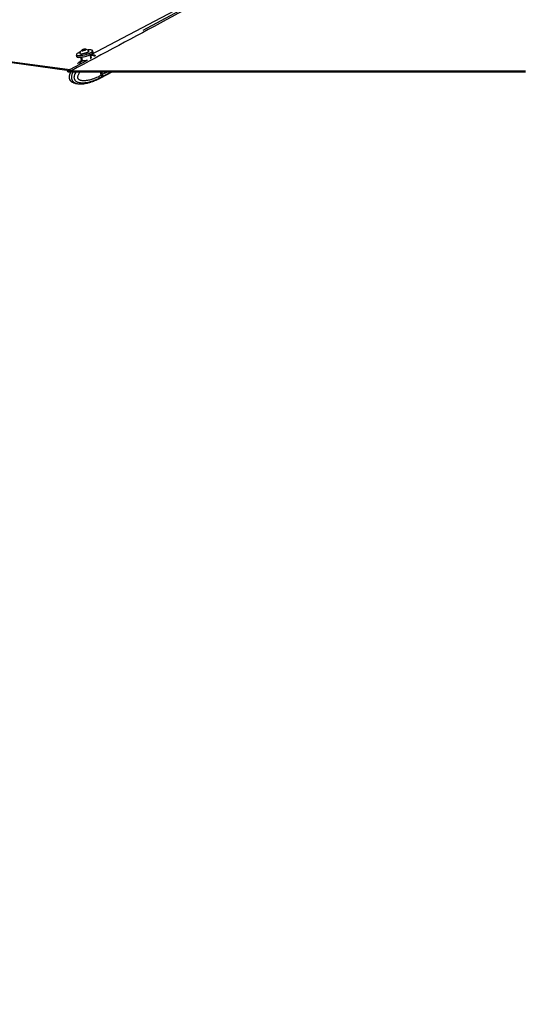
# Model space of a CAD drawing. Header units: millimetres. Extents: x 20 to 26560, y 40 to 18133.
# Tile 36 of 97: x 10046 to 11083, y 4096 to 6124. Entities that reach past the tile are written whole.
import ezdxf

# ---------------------------------------------------------------- set-up
doc = ezdxf.new("R2010")
doc.units = ezdxf.units.MM
doc.header["$LTSCALE"] = 2
doc.layers.add('COMPONENT_GEOMETRY', color=7, linetype='Continuous')
doc.styles.add('SLDTEXTSTYLE0', font='TXT', dxfattribs={"width": 0.75})
doc.dimstyles.new('SLDDIMSTYLE1', dxfattribs={"dimtxt": 150, "dimasz": 6.604, "dimexe": 0, "dimexo": 0.0625, "dimgap": 37.5, "dimtad": 0, "dimtih": 1, "dimtoh": 1, "dimdec": 0, "dimrnd": 1e-09, "dimzin": 12, "dimdsep": 46, "dimtxsty": 'SLDTEXTSTYLE0', "dimsah": 1, "dimcen": 0.09, "dimadec": 0, "dimazin": 3, "dimtfac": 1, "dimtdec": 0, "dimtofl": 0, "dimtmove": 0, "dimatfit": 3, "dimfxl": 1, "dimfrac": 2, "dimtolj": 1, "dimtzin": 12, "dimarcsym": 0})

# ---------------------------------------------------------------- blocks, each defined once
blk = doc.blocks.new('_D_4')
at = {"layer": 'COMPONENT_GEOMETRY', "color": 7}
for p, q in [((16972.6, 6016.7), (14872.6, 6016.7)), ((14879, 6016.7), (14879, 4080)), ((14578.9, 4049.5), (14533.2, 4049.5)), ((14533.2, 4049.5), (14533.2, 3811.4)), ((15179.1, 4049.5), (15224.8, 4049.5)), ((15224.8, 4049.5), (15224.8, 3811.4)), ((14533.2, 3811.4), (14578.9, 3811.4)), ((15224.8, 3811.4), (15179.1, 3811.4)), ((14879, 1650.3), (14879, 3587)), ((9299, 1650.3), (14885.3, 1650.3))]:
    blk.add_line(p, q, dxfattribs=at)
for points in [[(14879, 6016.7), (14878, 6010.1), (14880, 6010.1)], [(14879, 1650.3), (14880, 1656.9), (14878, 1656.9)]]:
    blk.add_solid(points, dxfattribs=at)
at = {"layer": 'COMPONENT_GEOMETRY', "color": 7, "char_height": 150, "attachment_point": 1, "style": 'SLDTEXTSTYLE0'}
for s, insert in [('7\'1.95"', (14578.9, 4004.8)), ('2183mm', (14469.8, 3780.3))]:
    blk.add_mtext(s, dxfattribs=dict(at, insert=insert))

msp = doc.modelspace()

# ---------------------------------------------------------------- linework, layer by layer
at = {"color": 7, "linetype": 'Continuous', "lineweight": 25}
for p, q in [((10606.76, 6270.18), (10191.55, 6051.11)), ((9362.59, 6126.34), (10148.02, 6019.59)), ((9363.28, 6128.1), (10149.36, 6021.26)), ((10175.72, 6061.75), (10179.01, 6062.73)), ((10179.01, 6062.73), (10181.21, 6062.61)), ((10179.39, 6061.29), (10179.01, 6062.73)), ((10181.21, 6062.61), (10180.11, 6061.5)), ((10162.62, 6050.99), (10163.41, 6047.99)), ((10169.9, 6054.76), (10170.09, 6054.05)), ((10171.13, 6046.18), (10172.69, 6040.28)), ((10174.62, 6060.65), (10175.72, 6061.75)), ((10176.82, 6060.52), (10174.62, 6060.65)), ((10176.03, 6060.57), (10175.72, 6061.75)), ((10180.11, 6061.5), (10176.82, 6060.52)), ((10188.46, 6058.9), (10188.27, 6059.61)), ((10192.63, 6047.01), (10191.44, 6051.54)), ((10192.94, 6050.46), (10195.19, 6051.65)), ((10197.26, 6056.92), (10196.46, 6059.92)), ((10166.19, 6034.32), (10165.17, 6033.45)), ((10144.91, 6016.65), (10144.75, 6017.83)), ((10146.56, 6016.65), (10144.91, 6016.65)), ((10150.55, 6020.94), (10149.36, 6021.26)), ((10203.41, 5999.44), (10210.56, 6002.88)), ((10210.56, 6002.88), (10212.74, 6004.03)), ((10214.21, 6010.02), (10212.46, 6016.65)), ((10213.21, 6004.28), (10236.67, 6016.65)), ((10213.74, 6005.46), (10213.61, 6005.39)), ((10215.73, 6006.51), (10213.74, 6005.46)), ((10214.21, 6010.02), (10214.22, 6010.01)), ((10214.22, 6010.01), (10216.3, 6011.11)), ((10216.46, 6011.26), (10215.03, 6016.65)), ((10216.87, 6011.41), (10215.48, 6016.65)), ((10815.88, 6016.65), (10804.32, 6016.65)), ((10193.28, 5995.69), (10190.05, 5994.71)), ((10195.56, 5996.37), (10193.28, 5995.69)), ((10202.64, 5999.24), (10198.53, 5997.64)), ((10203.39, 5999.48), (10203.57, 5999.49)), ((10203.61, 5999.52), (10203.57, 5999.49))]:
    msp.add_line(p, q, dxfattribs=at)
at = {"color": 8, "linetype": 'Continuous', "lineweight": 25}
for p, q in [((10175.65, 6040.17), (10173.99, 6046.48)), ((10192.94, 6050.46), (10191.87, 6049.88)), ((10149.36, 6021.26), (10184.41, 6040.09)), ((10165.08, 6033.35), (10167.13, 6035.16)), ((10216.3, 6011.11), (10214.84, 6016.65)), ((10216.26, 6006.79), (10234.95, 6016.65)), ((10216.87, 6011.41), (10226.81, 6016.65))]:
    msp.add_line(p, q, dxfattribs=at)
at = {"color": 8, "linetype": 'Continuous', "lineweight": 25, "flags": 128}
for points in [[(10300.51, 6102.46), (11674.55, 6840.62), (11874.28, 6947.91), (12074.02, 7055.21), (12273.77, 7162.52), (12473.54, 7269.83), (12587.96, 7331.29)], [(10163.05, 6051.16), (10163.08, 6051.11), (10163.95, 6050.47), (10165.45, 6050.05), (10167.52, 6049.86), (10170.08, 6049.92), (10173.02, 6050.23), (10176.23, 6050.76), (10179.56, 6051.5), (10182.9, 6052.42), (10186.09, 6053.47), (10189.01, 6054.63), (10191.54, 6055.83)], [(10192.94, 6050.46), (10191.79, 6050.4), (10191.74, 6050.4)], [(10216.46, 6011.26), (10216.46, 6011.26), (10216.45, 6011.22), (10216.42, 6011.19), (10216.37, 6011.15), (10216.3, 6011.11)]]:
    msp.add_lwpolyline(points, dxfattribs=at)
at = {"color": 7, "linetype": 'Continuous', "lineweight": 25, "flags": 128}
for points in [[(10174.44, 6059.97), (10175.86, 6060.03), (10177.59, 6060.34), (10179.37, 6060.84), (10180.93, 6061.45), (10182.03, 6062.1), (10182.51, 6062.67), (10182.28, 6063.09), (10181.39, 6063.28), (10179.97, 6063.22), (10178.24, 6062.92), (10176.46, 6062.42), (10174.9, 6061.8), (10173.8, 6061.15), (10173.32, 6060.58), (10173.55, 6060.17), (10174.44, 6059.97)], [(10191.92, 6055.46), (10189.33, 6054.23), (10186.34, 6053.04), (10183.08, 6051.96), (10179.67, 6051.02), (10176.25, 6050.27), (10172.97, 6049.72), (10169.96, 6049.41), (10167.34, 6049.35), (10165.22, 6049.54), (10163.68, 6049.97), (10162.8, 6050.62), (10162.62, 6050.99)], [(10170.72, 6057.39), (10168.56, 6056.44), (10166.27, 6055.23), (10164.52, 6054.04), (10163.37, 6052.93), (10162.89, 6051.94), (10163.05, 6051.16)], [(10163.41, 6047.99), (10163.59, 6047.62), (10164.48, 6046.97), (10166.01, 6046.54), (10168.13, 6046.35), (10170.75, 6046.41), (10173.76, 6046.72), (10177.04, 6047.27), (10180.46, 6048.03), (10183.87, 6048.96), (10187.13, 6050.05), (10190.12, 6051.23), (10192.71, 6052.46)], [(10192.52, 6052.08), (10190, 6050.88), (10187.08, 6049.73), (10183.89, 6048.67), (10180.55, 6047.75), (10177.21, 6047.01), (10174.01, 6046.48), (10171.07, 6046.18), (10168.51, 6046.11), (10166.44, 6046.3), (10164.94, 6046.72), (10164.73, 6046.82)], [(10169.9, 6055.07), (10170.01, 6054.54), (10170.76, 6054.1), (10172.13, 6053.88)], [(10170.09, 6054.05), (10170.2, 6053.83), (10170.95, 6053.39), (10172.32, 6053.17)], [(10172.13, 6053.88), (10174.02, 6053.91), (10176.28, 6054.18), (10178.75, 6054.68), (10181.24, 6055.36), (10183.58, 6056.18), (10185.58, 6057.07), (10187.1, 6057.97), (10188.02, 6058.81), (10188.29, 6059.53), (10188.12, 6059.88)], [(10172.32, 6053.17), (10174.21, 6053.2), (10176.47, 6053.47), (10178.94, 6053.97), (10181.43, 6054.65), (10183.76, 6055.46), (10185.77, 6056.36), (10187.29, 6057.26), (10188.21, 6058.1), (10188.48, 6058.82), (10188.46, 6058.9)], [(10196.01, 6059.9), (10195.99, 6060.16), (10195.45, 6060.9), (10194.27, 6061.44), (10192.47, 6061.74), (10190.15, 6061.8), (10187.38, 6061.62), (10186.27, 6061.49)], [(10196.46, 6059.92), (10196.47, 6059.89), (10196.32, 6058.95), (10195.49, 6057.87), (10194, 6056.69), (10191.92, 6055.46)], [(10192.71, 6052.46), (10194.79, 6053.69), (10196.28, 6054.87), (10197.11, 6055.95), (10197.26, 6056.89), (10197.26, 6056.92)], [(10144.75, 6017.83), (10147.53, 6019.33), (10150.55, 6020.94)], [(10144.91, 6016.65), (10148.79, 6016.65), (10164.31, 6016.65), (10172.07, 6016.65), (10187.59, 6016.65), (10195.35, 6016.65), (10210.86, 6016.65), (10218.62, 6016.65), (10226.38, 6016.65), (10241.9, 6016.65), (10249.66, 6016.65), (10265.17, 6016.65), (10272.93, 6016.65), (10288.45, 6016.65), (10296.21, 6016.65), (10311.73, 6016.65), (10319.49, 6016.65), (10327.24, 6016.65), (10342.76, 6016.65), (10350.52, 6016.65), (10366.04, 6016.65), (10373.8, 6016.65), (10389.32, 6016.65), (10397.07, 6016.65), (10404.83, 6016.65), (10420.35, 6016.65), (10428.11, 6016.65), (10443.63, 6016.65), (10451.39, 6016.65), (10466.9, 6016.65), (10474.66, 6016.65), (10482.42, 6016.65), (10497.94, 6016.65), (10505.7, 6016.65), (10521.21, 6016.65), (10528.97, 6016.65), (10544.49, 6016.65), (10552.25, 6016.65), (10560.01, 6016.65), (10575.53, 6016.65), (10583.28, 6016.65), (10598.8, 6016.65), (10606.56, 6016.65), (10622.08, 6016.65), (10629.84, 6016.65), (10645.35, 6016.65), (10653.11, 6016.65), (10660.87, 6016.65), (10676.39, 6016.65), (10684.15, 6016.65), (10699.67, 6016.65), (10707.43, 6016.65), (10722.94, 6016.65), (10730.7, 6016.65), (10738.46, 6016.65), (10753.98, 6016.65), (10761.74, 6016.65), (10777.25, 6016.65), (10785.01, 6016.65), (10800.53, 6016.65), (10808.29, 6016.65), (10816.05, 6016.65), (10831.57, 6016.65), (10839.32, 6016.65), (10854.84, 6016.65), (10862.6, 6016.65), (10878.12, 6016.65), (10885.88, 6016.65), (10893.64, 6016.65), (10909.15, 6016.65), (10916.91, 6016.65), (10932.43, 6016.65), (10940.19, 6016.65), (10955.71, 6016.65), (10963.46, 6016.65), (10978.98, 6016.65), (10986.74, 6016.65), (10994.5, 6016.65), (11010.02, 6016.65), (11017.78, 6016.65), (11033.29, 6016.65), (11041.05, 6016.65), (11056.57, 6016.65), (11064.33, 6016.65), (11072.09, 6016.65), (11087.61, 6016.65)], [(10152.52, 6018.61), (10156.4, 6018.61), (10171.92, 6018.61), (10187.43, 6018.61), (10195.19, 6018.61), (10210.71, 6018.61), (10218.47, 6018.61), (10226.23, 6018.61), (10241.74, 6018.61), (10249.5, 6018.61), (10265.02, 6018.61), (10272.78, 6018.61), (10288.3, 6018.61), (10296.06, 6018.61), (10303.81, 6018.61), (10319.33, 6018.61), (10327.09, 6018.61), (10342.61, 6018.61), (10350.37, 6018.61), (10365.89, 6018.61), (10373.64, 6018.61), (10389.16, 6018.61), (10396.92, 6018.61), (10404.68, 6018.61), (10420.2, 6018.61), (10427.96, 6018.61), (10443.47, 6018.61), (10451.23, 6018.61), (10466.75, 6018.61), (10474.51, 6018.61), (10482.27, 6018.61), (10497.78, 6018.61), (10505.54, 6018.61), (10521.06, 6018.61), (10528.82, 6018.61), (10544.34, 6018.61), (10552.1, 6018.61), (10559.85, 6018.61), (10575.37, 6018.61), (10583.13, 6018.61), (10598.65, 6018.61), (10606.41, 6018.61), (10621.92, 6018.61), (10629.68, 6018.61), (10645.2, 6018.61), (10652.96, 6018.61), (10660.72, 6018.61), (10676.24, 6018.61), (10684, 6018.61), (10699.51, 6018.61), (10707.27, 6018.61), (10722.79, 6018.61), (10730.55, 6018.61), (10738.31, 6018.61), (10753.82, 6018.61), (10761.58, 6018.61), (10777.1, 6018.61), (10784.86, 6018.61), (10800.38, 6018.61), (10808.14, 6018.61), (10815.89, 6018.61), (10831.41, 6018.61), (10839.17, 6018.61), (10854.69, 6018.61), (10862.45, 6018.61), (10877.96, 6018.61), (10885.72, 6018.61), (10893.48, 6018.61), (10909, 6018.61), (10916.76, 6018.61), (10932.28, 6018.61), (10940.03, 6018.61), (10955.55, 6018.61), (10963.31, 6018.61), (10978.83, 6018.61), (10986.59, 6018.61), (10994.35, 6018.61), (11009.86, 6018.61), (11017.62, 6018.61), (11033.14, 6018.61), (11040.9, 6018.61), (11056.42, 6018.61), (11064.18, 6018.61), (11071.93, 6018.61), (11087.45, 6018.61)], [(10212.97, 6004.16), (10214.67, 6005.22), (10216.26, 6006.79)], [(10440.68, 6016.65), (10434.39, 6016.65), (10426.63, 6016.65), (10418.87, 6016.65), (10403.35, 6016.65), (10395.59, 6016.65), (10392.73, 6016.65)]]:
    msp.add_lwpolyline(points, dxfattribs=at)
at = {"color": 7, "linetype": 'Continuous', "lineweight": 25}
for centre, radius, start, end in [((10180.27, 6052.72), 10.63, 42.36526, 82.18648), ((10180.27, 6052.72), 10.63, 127.37079, 167.192), ((10195.86, 6038.35), 13.43, 57.93113, 108.69142), ((10187.79, 6062.73), 11.65, 293.98077, 318.83584), ((10174.49, 6039.82), 1.21, 314.20172, 16.88816), ((10211.9, 6009.71), 5.25, 326.25749, 18.89203)]:
    msp.add_arc(centre, radius, start, end, dxfattribs=at)
at = {"color": 8, "linetype": 'Continuous', "lineweight": 25}
for centre, radius, start, end in [((10189.49, 6062.58), 7.05, 286.85656, 337.67336), ((10192.55, 6035.15), 15.31, 59.2585, 88.54224), ((10205.89, 6011.89), 10.15, 269.45202, 297.44105), ((10205.91, 6011.64), 9.92, 298.02265, 320.90321)]:
    msp.add_arc(centre, radius, start, end, dxfattribs=at)
at = {"color": 7, "linetype": 'Continuous', "lineweight": 25}
for centre, major_axis, ratio, start_param, end_param in [((10200.57, 6031.27), (-10.3, 19.16), 0.6744807, 5.9417184, 6.1856783), ((10200.57, 6031.27), (-10.01, 19.31), 0.6504785, 5.4901246, 5.9516406), ((10202.67, 6023.31), (-10.01, 19.31), 0.6504785, 3.1463233, 3.4182935), ((10212.12, 6011.14), (-2.76, 5.33), 0.651375, 3.4179561, 4.3805069), ((10212.53, 6011.35), (-2.48, 4.79), 0.6501369, 4.1667155, 4.3809722)]:
    msp.add_ellipse(centre, major_axis=major_axis, ratio=ratio, start_param=start_param, end_param=end_param, dxfattribs=at)
at = {"color": 8, "linetype": 'Continuous', "lineweight": 25}
for points, knots in [([(12596.4, 7331.77), (12561.23, 7312.83), (12396.3, 7224), (12101.15, 7065.55), (11711.48, 6856.13), (11321.73, 6646.76), (10932, 6437.37), (10542.26, 6227.99), (10282.43, 6088.4), (10152.52, 6018.61)], [0, 0, 0, 0, 0.043226, 0.2026881, 0.3621505, 0.5216129, 0.6810752, 0.8405376, 1, 1, 1, 1]), ([(10191.87, 6043.72), (10191.98, 6043.83), (10192.26, 6044.11), (10192.64, 6045.15), (10192.96, 6046.23), (10192.62, 6046.89), (10192.57, 6046.97)], [0, 0, 0, 0, 0.1143841, 0.2809726, 0.9121615, 1, 1, 1, 1]), ([(10192.35, 6048.09), (10192.56, 6047.98), (10193.34, 6047.56), (10193.82, 6046.31), (10193.54, 6045.2), (10193.43, 6044.73)], [0, 0, 0, 0, 0.1743403, 0.6540827, 1, 1, 1, 1]), ([(10175.34, 6038.95), (10174.26, 6038.08), (10172.18, 6036.38), (10170.17, 6034.51), (10169.19, 6033.6)], [0, 0, 0, 0, 0.5133586, 1, 1, 1, 1]), ([(10182.15, 6039.15), (10182.02, 6039.13), (10180.63, 6038.99), (10178.09, 6038.98), (10176.21, 6038.96), (10175.34, 6038.95)], [0, 0, 0, 0, 0.0514709, 0.5546312, 1, 1, 1, 1]), ([(10175.65, 6040.17), (10176.49, 6040.17), (10178.27, 6040.16), (10181.65, 6040.22), (10184.21, 6040.27), (10185.37, 6040.53), (10185.48, 6040.55)], [0, 0, 0, 0, 0.303915, 0.645608, 0.9663272, 1, 1, 1, 1]), ([(10154.25, 5995.45), (10154.17, 5995.49), (10153.55, 5995.79), (10152.42, 5996.62), (10151.13, 5997.84), (10150.18, 5999.14), (10149.54, 6000.29), (10149.03, 6001.58), (10148.68, 6003), (10148.49, 6004.6), (10148.5, 6006.26), (10148.7, 6008.2), (10149.17, 6010.37), (10150.11, 6013.39), (10151.1, 6015.37), (10151.74, 6016.65)], [0, 0, 0, 0, 0.0131911, 0.1105651, 0.2101364, 0.2670442, 0.3251441, 0.3749981, 0.4337481, 0.4945463, 0.5568719, 0.6207237, 0.7166933, 0.814799, 1, 1, 1, 1]), ([(10155.9, 6016.65), (10155.42, 6015.71), (10154.74, 6014.36), (10153.95, 6012.25), (10153.38, 6010.44), (10152.99, 6008.68), (10152.74, 6006.86), (10152.66, 6005.36), (10152.75, 6003.69), (10152.97, 6002.23), (10153.42, 6000.69), (10154.04, 5999.26), (10154.74, 5998.11), (10155.67, 5996.91), (10156.62, 5995.97), (10157.83, 5995.02), (10159.03, 5994.26), (10160.47, 5993.54), (10161.97, 5992.97), (10163.66, 5992.46), (10165.55, 5992.06), (10167.64, 5991.78), (10169.53, 5991.64), (10170.72, 5991.64), (10171.21, 5991.64)], [0, 0, 0, 0, 0.0768573, 0.1101577, 0.158903, 0.2082442, 0.2326048, 0.2821605, 0.3075073, 0.3438843, 0.3813213, 0.4176984, 0.4549896, 0.4817634, 0.5362561, 0.5639401, 0.6114394, 0.6593173, 0.7080421, 0.7569512, 0.8223136, 0.8878918, 0.9539686, 1, 1, 1, 1]), ([(10213.61, 6005.39), (10213.61, 6005.39), (10212.08, 6004.51), (10209, 6002.85), (10203.77, 6000.33), (10197.9, 5997.89), (10192, 5995.92), (10186.64, 5994.56), (10182.32, 5993.78), (10178.41, 5993.36), (10174.84, 5993.25), (10171.19, 5993.49), (10168.18, 5994.08), (10165.93, 5994.84), (10164.3, 5995.57), (10162.64, 5996.6), (10161.26, 5997.84), (10160.25, 5999.14), (10159.59, 6000.29), (10159.07, 6001.58), (10158.71, 6003), (10158.54, 6004.6), (10158.59, 6006.26), (10158.86, 6008.2), (10159.43, 6010.37), (10160.59, 6013.39), (10161.8, 6015.37), (10162.59, 6016.65)], [0, 0, 0, 0, 0.00000129, 0.07009086, 0.14028773, 0.2349157, 0.32986613, 0.39780801, 0.4659472, 0.51516365, 0.56453414, 0.61784935, 0.67165882, 0.69479367, 0.71805934, 0.74588004, 0.77432849, 0.79058757, 0.80718728, 0.82143104, 0.83821646, 0.85558709, 0.87339409, 0.89163716, 0.91905657, 0.9470863, 1, 1, 1, 1]), ([(10170.6, 6016.65), (10170.49, 6016.52), (10169.89, 6015.76), (10168.86, 6014.27), (10167.55, 6012.16), (10166.52, 6010.14), (10165.77, 6008.25), (10165.38, 6006.86), (10165.2, 6005.71), (10165.17, 6004.96), (10165.23, 6004.31), (10165.35, 6003.8), (10165.56, 6003.3), (10165.85, 6002.81), (10166.42, 6002.11), (10167.3, 6001.35), (10168.47, 6000.63), (10169.7, 6000.08), (10171.58, 5999.43), (10174.18, 5998.91), (10177.44, 5998.68), (10180.67, 5998.75), (10184.29, 5999.11), (10188.33, 5999.81), (10193.37, 6001.05), (10198.97, 6002.86), (10204.6, 6005.15), (10209.68, 6007.54), (10212.7, 6009.19), (10214.21, 6010.02)], [0, 0, 0, 0, 0.0072183, 0.0394328, 0.0720869, 0.1050148, 0.126376, 0.1480911, 0.1580684, 0.1682399, 0.1748722, 0.1817295, 0.1873676, 0.195729, 0.2042958, 0.2249174, 0.2461165, 0.2667843, 0.2875839, 0.3402278, 0.3934668, 0.4445355, 0.4957807, 0.5679099, 0.6402643, 0.7419675, 0.8440307, 0.9219547, 1, 1, 1, 1])]:
    msp.add_open_spline(points, degree=3, knots=knots, dxfattribs=at)
at = {"color": 7, "linetype": 'Continuous', "lineweight": 25}
for points, knots in [([(10172.76, 6039.45), (10171.07, 6038.3), (10169.17, 6037.01), (10167.39, 6035.41), (10167.2, 6035.23)], [0, 0, 0, 0, 0.8891719, 1, 1, 1, 1]), ([(10175.34, 6038.95), (10175.15, 6038.95), (10174.15, 6038.96), (10172.82, 6038.99), (10172.06, 6039.08), (10172.48, 6039.41), (10172.68, 6039.56)], [0, 0, 0, 0, 0.0741364, 0.3871446, 0.7066899, 1, 1, 1, 1]), ([(10172.67, 6040.27), (10172.68, 6040.23), (10172.77, 6040.04), (10172.68, 6039.71), (10172.56, 6039.51), (10172.5, 6039.45), (10172.51, 6039.46), (10172.52, 6039.47)], [0, 0, 0, 0, 0.09141, 0.3885598, 0.6437485, 0.9218168, 1, 1, 1, 1]), ([(10172.75, 6040.29), (10172.73, 6040.28), (10172.58, 6040.15), (10173.3, 6040.19), (10174.51, 6040.17), (10175.47, 6040.17), (10175.65, 6040.17)], [0, 0, 0, 0, 0.0518476, 0.4791178, 0.9001548, 1, 1, 1, 1]), ([(10152.52, 6018.61), (10151.87, 6018.6), (10150.58, 6018.58), (10148.64, 6018.43), (10146.69, 6018.2), (10145.39, 6017.95), (10144.75, 6017.83)], [0, 0, 0, 0, 0.24455917, 0.48967699, 0.74452142, 1, 1, 1, 1]), ([(10151.24, 6016.65), (10150.83, 6015.84), (10149.99, 6014.19), (10149.05, 6011.6), (10148.28, 6008.97), (10147.94, 6006.4), (10148.01, 6003.91), (10148.53, 6001.61), (10149.48, 5999.63), (10150.7, 5998.12), (10152.16, 5996.74), (10153.37, 5995.83), (10154.16, 5995.47), (10154.24, 5995.43)], [0, 0, 0, 0, 0.1178669, 0.2404694, 0.3454183, 0.4500545, 0.5470909, 0.6388268, 0.7279696, 0.806736, 0.8777866, 0.9876302, 1, 1, 1, 1]), ([(10214.22, 6010.01), (10214.29, 6009.7), (10214.44, 6009.07), (10214.52, 6008.17), (10214.48, 6007.3), (10214.32, 6006.58), (10214.08, 6005.97), (10213.87, 6005.63), (10213.75, 6005.47), (10213.74, 6005.46)], [0, 0, 0, 0, 0.1727117, 0.3504341, 0.523145, 0.7008597, 0.8420721, 0.9859711, 1, 1, 1, 1]), ([(10154.46, 5995.32), (10154.97, 5995.06), (10156.18, 5994.44), (10158.45, 5993.54), (10161.65, 5992.59), (10166.03, 5991.79), (10169.33, 5991.69), (10171.2, 5991.63)], [0, 0, 0, 0, 0.0933353, 0.222618, 0.4095117, 0.6646008, 1, 1, 1, 1]), ([(10171.2, 5991.63), (10173.44, 5991.71), (10177.57, 5991.87), (10182.97, 5992.78), (10187.24, 5993.75), (10190.52, 5994.62), (10192.45, 5995.28), (10193.32, 5995.57)], [0, 0, 0, 0, 0.2895, 0.5340659, 0.7203456, 0.8749726, 1, 1, 1, 1]), ([(10195.56, 5996.37), (10195.89, 5996.52), (10196.55, 5996.81), (10197.56, 5997.26), (10198.2, 5997.52), (10198.49, 5997.63), (10198.53, 5997.64)], [0, 0, 0, 0, 0.32091697, 0.64238538, 0.95037848, 1, 1, 1, 1]), ([(10202.64, 5999.24), (10202.86, 5999.33), (10203.3, 5999.51), (10203.61, 5999.58), (10203.6, 5999.55), (10203.6, 5999.54)], [0, 0, 0, 0, 0.3915315, 0.7822911, 1, 1, 1, 1])]:
    msp.add_open_spline(points, degree=3, knots=knots, dxfattribs=at)

# ---------------------------------------------------------------- dimensions: what is measured, and where the dimension line sits
at = {"layer": 'COMPONENT_GEOMETRY', "color": 7}
dim = msp.add_linear_dim(base=(14879, 1650.33), p1=(16975.12, 6016.65), p2=(9296.46, 1650.33), angle=90, dimstyle='SLDDIMSTYLE1', dxfattribs=at)
dim.commit()
dim.dimension.update_dxf_attribs({"geometry": '_D_4', "text_midpoint": (14879, 3833.49), "dimtype": 160})

doc.saveas('drawing.dxf')
